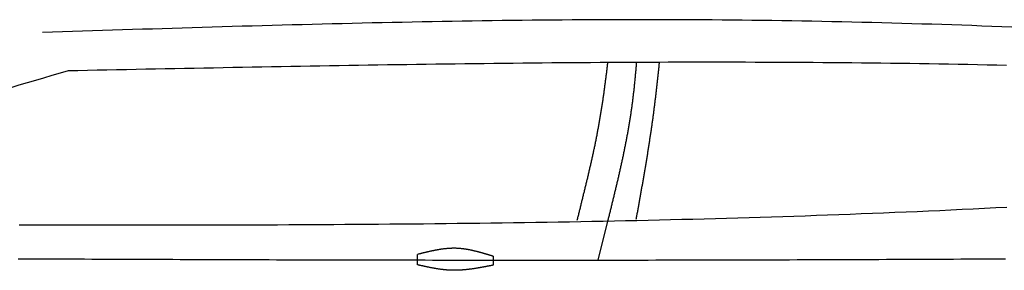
# Model space of a CAD drawing. Extents: x 715 to 7297, y -33 to 6010.
# Tile 73 of 90: x 2921 to 4337, y 3445 to 3806. Entities that reach past the tile are written whole.
import ezdxf

# ---------------------------------------------------------------- set-up
doc = ezdxf.new("R2010")
doc.units = 0
doc.layers.add('CAR', color=10, linetype='CONTINUOUS')

msp = doc.modelspace()

# ---------------------------------------------------------------- linework, layer by layer
at = {"layer": 'CAR'}
msp.add_line((3766.6188, 3515.3128), (3752.6316, 3459.5325), dxfattribs=at)
for points in [[(3493.2402, 3452.6974), (3493.2402, 3467.6767)], [(3601.7996, 3465.0533), (3601.7996, 3452.1171)]]:
    msp.add_lwpolyline(points, dxfattribs=at)
for points in [[(4348.05, 3794.83, 0), (4333.69, 3795.37, 0), (4319.32, 3795.9, 0), (4304.95, 3796.41, 0), (4290.58, 3796.92, 0), (4276.21, 3797.41, 0), (4261.84, 3797.89, 0), (4247.47, 3798.36, 0), (4233.1, 3798.81, 0), (4218.72, 3799.25, 0), (4204.35, 3799.68, 0), (4189.98, 3800.09, 0), (4175.61, 3800.49, 0), (4161.24, 3800.88, 0), (4146.87, 3801.25, 0), (4132.5, 3801.61, 0), (4118.13, 3801.95, 0), (4103.75, 3802.28, 0), (4089.38, 3802.59, 0), (4075.01, 3802.89, 0), (4060.64, 3803.17, 0), (4046.26, 3803.44, 0), (4031.89, 3803.69, 0), (4017.52, 3803.93, 0), (4003.14, 3804.15, 0), (3988.77, 3804.35, 0), (3974.39, 3804.54, 0), (3960.02, 3804.71, 0), (3945.65, 3804.86, 0), (3931.27, 3805, 0), (3916.9, 3805.12, 0), (3902.52, 3805.22, 0), (3888.15, 3805.31, 0), (3873.77, 3805.38, 0), (3859.39, 3805.43, 0), (3845.02, 3805.47, 0), (3830.64, 3805.49, 0), (3816.27, 3805.5, 0), (3801.89, 3805.49, 0), (3787.51, 3805.46, 0), (3773.14, 3805.42, 0), (3758.76, 3805.37, 0), (3744.38, 3805.3, 0), (3730, 3805.22, 0), (3715.63, 3805.12, 0), (3701.25, 3805.02, 0), (3686.87, 3804.89, 0), (3672.49, 3804.76, 0), (3658.11, 3804.61, 0), (3643.73, 3804.45, 0), (3629.36, 3804.28, 0), (3614.98, 3804.09, 0), (3600.6, 3803.9, 0), (3586.22, 3803.69, 0), (3571.84, 3803.47, 0), (3557.46, 3803.24, 0), (3543.08, 3803, 0), (3528.7, 3802.75, 0), (3514.32, 3802.49, 0), (3499.94, 3802.22, 0), (3485.56, 3801.94, 0), (3471.18, 3801.65, 0), (3456.8, 3801.35, 0), (3442.42, 3801.04, 0), (3428.04, 3800.73, 0), (3413.66, 3800.4, 0), (3399.28, 3800.07, 0), (3384.89, 3799.73, 0), (3370.51, 3799.38, 0), (3356.13, 3799.02, 0), (3341.75, 3798.66, 0), (3327.37, 3798.29, 0), (3312.99, 3797.91, 0), (3298.61, 3797.53, 0), (3284.22, 3797.14, 0), (3269.84, 3796.75, 0), (3255.46, 3796.35, 0), (3241.08, 3795.94, 0), (3226.7, 3795.53, 0), (3212.32, 3795.12, 0), (3197.93, 3794.7, 0), (3183.55, 3794.27, 0), (3169.17, 3793.84, 0), (3154.79, 3793.41, 0), (3140.4, 3792.98, 0), (3126.02, 3792.54, 0), (3111.64, 3792.09, 0), (3097.26, 3791.65, 0), (3082.87, 3791.2, 0), (3068.49, 3790.75, 0), (3054.11, 3790.3, 0), (3039.73, 3789.85, 0), (3025.34, 3789.39, 0), (3010.96, 3788.93, 0), (2996.58, 3788.48, 0), (2982.2, 3788.02, 0), (2967.81, 3787.56, 0), (2953.43, 3787.1, 0)], [(4340.54, 3739.65, 0), (4326.63, 3739.95, 0), (4312.72, 3740.24, 0), (4298.81, 3740.53, 0), (4284.9, 3740.8, 0), (4270.99, 3741.06, 0), (4257.08, 3741.31, 0), (4243.17, 3741.55, 0), (4229.26, 3741.78, 0), (4215.34, 3742, 0), (4201.43, 3742.21, 0), (4187.52, 3742.41, 0), (4173.61, 3742.59, 0), (4159.69, 3742.77, 0), (4145.78, 3742.93, 0), (4131.87, 3743.08, 0), (4117.96, 3743.23, 0), (4104.04, 3743.36, 0), (4090.13, 3743.48, 0), (4076.22, 3743.59, 0), (4062.3, 3743.7, 0), (4048.39, 3743.79, 0), (4034.48, 3743.87, 0), (4020.56, 3743.94, 0), (4006.65, 3744.01, 0), (3992.74, 3744.06, 0), (3978.82, 3744.11, 0), (3964.91, 3744.14, 0), (3950.99, 3744.17, 0), (3937.08, 3744.19, 0), (3923.17, 3744.2, 0), (3909.25, 3744.2, 0), (3895.34, 3744.2, 0), (3881.42, 3744.18, 0), (3867.51, 3744.16, 0), (3853.59, 3744.13, 0), (3839.68, 3744.09, 0), (3825.76, 3744.04, 0), (3811.85, 3743.99, 0), (3797.93, 3743.92, 0), (3784.01, 3743.85, 0), (3770.1, 3743.78, 0), (3756.18, 3743.69, 0), (3742.27, 3743.6, 0), (3728.35, 3743.51, 0), (3714.43, 3743.4, 0), (3700.52, 3743.29, 0), (3686.6, 3743.17, 0), (3672.69, 3743.05, 0), (3658.77, 3742.92, 0), (3644.85, 3742.78, 0), (3630.94, 3742.64, 0), (3617.02, 3742.49, 0), (3603.1, 3742.34, 0), (3589.19, 3742.18, 0), (3575.27, 3742.01, 0), (3561.35, 3741.84, 0), (3547.44, 3741.67, 0), (3533.52, 3741.49, 0), (3519.6, 3741.3, 0), (3505.69, 3741.11, 0), (3491.77, 3740.92, 0), (3477.85, 3740.72, 0), (3463.93, 3740.51, 0), (3450.02, 3740.31, 0), (3436.1, 3740.09, 0), (3422.18, 3739.88, 0), (3408.26, 3739.66, 0), (3394.35, 3739.43, 0), (3380.43, 3739.2, 0), (3366.51, 3738.97, 0), (3352.59, 3738.74, 0), (3338.67, 3738.5, 0), (3324.76, 3738.26, 0), (3310.84, 3738.01, 0), (3296.92, 3737.77, 0), (3283, 3737.51, 0), (3269.09, 3737.26, 0), (3255.17, 3737.01, 0), (3241.25, 3736.75, 0), (3227.33, 3736.49, 0), (3213.41, 3736.23, 0), (3199.49, 3735.96, 0), (3185.58, 3735.69, 0), (3171.66, 3735.43, 0), (3157.74, 3735.16, 0), (3143.82, 3734.89, 0), (3129.9, 3734.61, 0), (3115.99, 3734.34, 0), (3102.07, 3734.06, 0), (3088.15, 3733.79, 0), (3074.23, 3733.51, 0), (3060.31, 3733.23, 0), (3046.39, 3732.95, 0), (3032.48, 3732.67, 0), (3018.56, 3732.4, 0), (3004.64, 3732.12, 0), (2990.72, 3731.84, 0)], [(3766.6, 3743.55, 0), (3766.43, 3742.1, 0), (3766.25, 3740.65, 0), (3766.08, 3739.19, 0), (3765.91, 3737.74, 0), (3765.73, 3736.28, 0), (3765.56, 3734.83, 0), (3765.38, 3733.37, 0), (3765.21, 3731.92, 0), (3765.03, 3730.47, 0), (3764.85, 3729.01, 0), (3764.67, 3727.56, 0), (3764.49, 3726.1, 0), (3764.3, 3724.65, 0), (3764.12, 3723.19, 0), (3763.94, 3721.74, 0), (3763.75, 3720.28, 0), (3763.56, 3718.83, 0), (3763.38, 3717.37, 0), (3763.19, 3715.92, 0), (3763, 3714.46, 0), (3762.8, 3713.01, 0), (3762.61, 3711.56, 0), (3762.42, 3710.1, 0), (3762.22, 3708.65, 0), (3762.02, 3707.19, 0), (3761.83, 3705.74, 0), (3761.63, 3704.28, 0), (3761.43, 3702.83, 0), (3761.22, 3701.38, 0), (3761.02, 3699.92, 0), (3760.82, 3698.47, 0), (3760.61, 3697.01, 0), (3760.4, 3695.56, 0), (3760.19, 3694.11, 0), (3759.98, 3692.65, 0), (3759.77, 3691.2, 0), (3759.56, 3689.75, 0), (3759.34, 3688.29, 0), (3759.12, 3686.84, 0), (3758.91, 3685.39, 0), (3758.69, 3683.94, 0), (3758.46, 3682.49, 0), (3758.24, 3681.03, 0), (3758.02, 3679.58, 0), (3757.79, 3678.13, 0), (3757.56, 3676.68, 0), (3757.33, 3675.23, 0), (3757.1, 3673.78, 0), (3756.87, 3672.33, 0), (3756.63, 3670.88, 0), (3756.39, 3669.43, 0), (3756.15, 3667.98, 0), (3755.91, 3666.53, 0), (3755.67, 3665.08, 0), (3755.43, 3663.63, 0), (3755.18, 3662.18, 0), (3754.93, 3660.73, 0), (3754.68, 3659.28, 0), (3754.43, 3657.83, 0), (3754.18, 3656.39, 0), (3753.92, 3654.94, 0), (3753.66, 3653.49, 0), (3753.4, 3652.05, 0), (3753.14, 3650.6, 0), (3752.88, 3649.15, 0), (3752.61, 3647.71, 0), (3752.34, 3646.26, 0), (3752.07, 3644.82, 0), (3751.8, 3643.38, 0), (3751.53, 3641.93, 0), (3751.25, 3640.49, 0), (3750.97, 3639.04, 0), (3750.69, 3637.6, 0), (3750.41, 3636.16, 0), (3750.12, 3634.72, 0), (3749.84, 3633.28, 0), (3749.55, 3631.84, 0), (3749.26, 3630.4, 0), (3748.97, 3628.96, 0), (3748.67, 3627.52, 0), (3748.38, 3626.08, 0), (3748.08, 3624.64, 0), (3747.78, 3623.2, 0), (3747.48, 3621.77, 0), (3747.18, 3620.33, 0), (3746.88, 3618.89, 0), (3746.57, 3617.46, 0), (3746.26, 3616.02, 0), (3745.96, 3614.59, 0), (3745.65, 3613.16, 0), (3745.33, 3611.72, 0), (3745.02, 3610.29, 0), (3744.71, 3608.86, 0), (3744.39, 3607.43, 0), (3744.08, 3606, 0), (3743.76, 3604.57, 0), (3743.44, 3603.14, 0), (3743.12, 3601.71, 0), (3742.8, 3600.29, 0), (3742.47, 3598.86, 0), (3742.15, 3597.43, 0), (3741.82, 3596.01, 0), (3741.5, 3594.58, 0), (3741.17, 3593.16, 0), (3740.84, 3591.74, 0), (3740.51, 3590.32, 0), (3740.18, 3588.9, 0), (3739.85, 3587.48, 0), (3739.52, 3586.06, 0), (3739.19, 3584.64, 0), (3738.86, 3583.22, 0), (3738.52, 3581.81, 0), (3738.19, 3580.39, 0), (3737.85, 3578.98, 0), (3737.52, 3577.57, 0), (3737.18, 3576.15, 0), (3736.84, 3574.74, 0), (3736.5, 3573.33, 0), (3736.16, 3571.92, 0), (3735.83, 3570.51, 0), (3735.49, 3569.11, 0), (3735.15, 3567.7, 0), (3734.81, 3566.29, 0), (3734.46, 3564.89, 0), (3734.12, 3563.49, 0), (3733.78, 3562.09, 0), (3733.44, 3560.68, 0), (3733.1, 3559.29, 0), (3732.76, 3557.89, 0), (3732.41, 3556.49, 0), (3732.07, 3555.09, 0), (3731.73, 3553.7, 0), (3731.39, 3552.3, 0), (3731.04, 3550.91, 0), (3730.7, 3549.52, 0), (3730.36, 3548.13, 0), (3730.02, 3546.74, 0), (3729.67, 3545.35, 0), (3729.33, 3543.97, 0), (3728.99, 3542.58, 0), (3728.65, 3541.2, 0), (3728.3, 3539.81, 0), (3727.96, 3538.43, 0), (3727.62, 3537.05, 0), (3727.28, 3535.67, 0), (3726.94, 3534.3, 0), (3726.6, 3532.92, 0), (3726.26, 3531.54, 0), (3725.92, 3530.17, 0), (3725.58, 3528.8, 0), (3725.24, 3527.43, 0), (3724.9, 3526.06, 0), (3724.57, 3524.69, 0), (3724.23, 3523.33, 0), (3723.89, 3521.96, 0), (3723.56, 3520.6, 0), (3723.22, 3519.24, 0), (3722.89, 3517.88, 0), (3722.55, 3516.52, 0)], [(3808.04, 3743.97, 0), (3807.92, 3742.51, 0), (3807.8, 3741.05, 0), (3807.68, 3739.59, 0), (3807.56, 3738.13, 0), (3807.43, 3736.67, 0), (3807.31, 3735.22, 0), (3807.18, 3733.76, 0), (3807.05, 3732.3, 0), (3806.92, 3730.84, 0), (3806.79, 3729.38, 0), (3806.66, 3727.93, 0), (3806.53, 3726.47, 0), (3806.39, 3725.01, 0), (3806.26, 3723.55, 0), (3806.12, 3722.1, 0), (3805.98, 3720.64, 0), (3805.84, 3719.18, 0), (3805.69, 3717.73, 0), (3805.55, 3716.27, 0), (3805.4, 3714.82, 0), (3805.25, 3713.36, 0), (3805.1, 3711.91, 0), (3804.95, 3710.45, 0), (3804.79, 3709, 0), (3804.64, 3707.55, 0), (3804.48, 3706.09, 0), (3804.32, 3704.64, 0), (3804.16, 3703.19, 0), (3803.99, 3701.73, 0), (3803.83, 3700.28, 0), (3803.66, 3698.83, 0), (3803.49, 3697.38, 0), (3803.32, 3695.92, 0), (3803.15, 3694.47, 0), (3802.97, 3693.02, 0), (3802.79, 3691.57, 0), (3802.61, 3690.12, 0), (3802.43, 3688.67, 0), (3802.24, 3687.22, 0), (3802.05, 3685.77, 0), (3801.87, 3684.32, 0), (3801.67, 3682.88, 0), (3801.48, 3681.43, 0), (3801.28, 3679.98, 0), (3801.08, 3678.53, 0), (3800.88, 3677.09, 0), (3800.68, 3675.64, 0), (3800.47, 3674.19, 0), (3800.26, 3672.75, 0), (3800.05, 3671.3, 0), (3799.84, 3669.86, 0), (3799.62, 3668.41, 0), (3799.4, 3666.97, 0), (3799.18, 3665.52, 0), (3798.95, 3664.08, 0), (3798.73, 3662.64, 0), (3798.5, 3661.19, 0), (3798.27, 3659.75, 0), (3798.03, 3658.31, 0), (3797.8, 3656.87, 0), (3797.56, 3655.43, 0), (3797.32, 3653.98, 0), (3797.07, 3652.54, 0), (3796.83, 3651.1, 0), (3796.58, 3649.66, 0), (3796.33, 3648.22, 0), (3796.08, 3646.78, 0), (3795.82, 3645.35, 0), (3795.56, 3643.91, 0), (3795.31, 3642.47, 0), (3795.05, 3641.03, 0), (3794.78, 3639.59, 0), (3794.52, 3638.16, 0), (3794.25, 3636.72, 0), (3793.98, 3635.28, 0), (3793.71, 3633.85, 0), (3793.44, 3632.41, 0), (3793.16, 3630.97, 0), (3792.89, 3629.54, 0), (3792.61, 3628.1, 0), (3792.33, 3626.67, 0), (3792.04, 3625.23, 0), (3791.76, 3623.8, 0), (3791.47, 3622.36, 0), (3791.18, 3620.93, 0), (3790.9, 3619.5, 0), (3790.6, 3618.06, 0), (3790.31, 3616.63, 0), (3790.02, 3615.2, 0), (3789.72, 3613.76, 0), (3789.42, 3612.33, 0), (3789.12, 3610.9, 0), (3788.82, 3609.47, 0), (3788.52, 3608.04, 0), (3788.21, 3606.6, 0), (3787.91, 3605.17, 0), (3787.6, 3603.74, 0), (3787.29, 3602.31, 0), (3786.98, 3600.88, 0), (3786.67, 3599.45, 0), (3786.36, 3598.02, 0), (3786.04, 3596.59, 0), (3785.73, 3595.16, 0), (3785.41, 3593.73, 0), (3785.09, 3592.3, 0), (3784.77, 3590.87, 0), (3784.45, 3589.44, 0), (3784.13, 3588.02, 0), (3783.8, 3586.59, 0), (3783.48, 3585.16, 0), (3783.15, 3583.73, 0), (3782.83, 3582.3, 0), (3782.5, 3580.87, 0), (3782.17, 3579.45, 0), (3781.84, 3578.02, 0), (3781.51, 3576.59, 0), (3781.18, 3575.16, 0), (3780.84, 3573.74, 0), (3780.51, 3572.31, 0), (3780.17, 3570.88, 0), (3779.84, 3569.46, 0), (3779.5, 3568.03, 0), (3779.16, 3566.6, 0), (3778.82, 3565.18, 0), (3778.49, 3563.75, 0), (3778.15, 3562.33, 0), (3777.8, 3560.9, 0), (3777.46, 3559.47, 0), (3777.12, 3558.05, 0), (3776.78, 3556.62, 0), (3776.43, 3555.2, 0), (3776.09, 3553.77, 0), (3775.74, 3552.35, 0), (3775.4, 3550.92, 0), (3775.05, 3549.5, 0), (3774.7, 3548.07, 0), (3774.36, 3546.65, 0), (3774.01, 3545.22, 0), (3773.66, 3543.8, 0), (3773.31, 3542.37, 0), (3772.96, 3540.95, 0), (3772.61, 3539.52, 0), (3772.26, 3538.1, 0), (3771.91, 3536.67, 0), (3771.56, 3535.25, 0), (3771.21, 3533.83, 0), (3770.85, 3532.4, 0), (3770.5, 3530.98, 0), (3770.15, 3529.55, 0), (3769.8, 3528.13, 0), (3769.45, 3526.7, 0), (3769.09, 3525.28, 0), (3768.74, 3523.86, 0), (3768.39, 3522.43, 0), (3768.03, 3521.01, 0), (3767.68, 3519.58, 0), (3767.33, 3518.16, 0), (3766.97, 3516.74, 0), (3766.62, 3515.31, 0)], [(3840.87, 3743.98, 0), (3840.72, 3742.54, 0), (3840.58, 3741.1, 0), (3840.43, 3739.67, 0), (3840.28, 3738.23, 0), (3840.13, 3736.79, 0), (3839.98, 3735.35, 0), (3839.83, 3733.92, 0), (3839.68, 3732.48, 0), (3839.53, 3731.04, 0), (3839.38, 3729.6, 0), (3839.23, 3728.17, 0), (3839.07, 3726.73, 0), (3838.92, 3725.29, 0), (3838.77, 3723.85, 0), (3838.61, 3722.41, 0), (3838.45, 3720.98, 0), (3838.3, 3719.54, 0), (3838.14, 3718.1, 0), (3837.98, 3716.66, 0), (3837.82, 3715.22, 0), (3837.66, 3713.79, 0), (3837.5, 3712.35, 0), (3837.34, 3710.91, 0), (3837.18, 3709.47, 0), (3837.02, 3708.03, 0), (3836.85, 3706.59, 0), (3836.69, 3705.16, 0), (3836.52, 3703.72, 0), (3836.36, 3702.28, 0), (3836.19, 3700.84, 0), (3836.02, 3699.4, 0), (3835.85, 3697.96, 0), (3835.68, 3696.53, 0), (3835.51, 3695.09, 0), (3835.34, 3693.65, 0), (3835.17, 3692.21, 0), (3834.99, 3690.77, 0), (3834.82, 3689.34, 0), (3834.64, 3687.9, 0), (3834.47, 3686.46, 0), (3834.29, 3685.02, 0), (3834.11, 3683.58, 0), (3833.93, 3682.15, 0), (3833.75, 3680.71, 0), (3833.57, 3679.27, 0), (3833.39, 3677.83, 0), (3833.21, 3676.4, 0), (3833.02, 3674.96, 0), (3832.83, 3673.52, 0), (3832.65, 3672.09, 0), (3832.46, 3670.65, 0), (3832.27, 3669.21, 0), (3832.08, 3667.78, 0), (3831.89, 3666.34, 0), (3831.7, 3664.9, 0), (3831.5, 3663.47, 0), (3831.31, 3662.03, 0), (3831.11, 3660.6, 0), (3830.92, 3659.16, 0), (3830.72, 3657.73, 0), (3830.52, 3656.29, 0), (3830.32, 3654.85, 0), (3830.12, 3653.42, 0), (3829.91, 3651.99, 0), (3829.71, 3650.55, 0), (3829.5, 3649.12, 0), (3829.3, 3647.68, 0), (3829.09, 3646.25, 0), (3828.88, 3644.81, 0), (3828.67, 3643.38, 0), (3828.46, 3641.95, 0), (3828.25, 3640.52, 0), (3828.04, 3639.08, 0), (3827.82, 3637.65, 0), (3827.61, 3636.22, 0), (3827.39, 3634.79, 0), (3827.17, 3633.36, 0), (3826.96, 3631.93, 0), (3826.74, 3630.49, 0), (3826.52, 3629.06, 0), (3826.3, 3627.63, 0), (3826.08, 3626.2, 0), (3825.85, 3624.78, 0), (3825.63, 3623.35, 0), (3825.41, 3621.92, 0), (3825.18, 3620.49, 0), (3824.96, 3619.06, 0), (3824.73, 3617.64, 0), (3824.5, 3616.21, 0), (3824.28, 3614.78, 0), (3824.05, 3613.36, 0), (3823.82, 3611.93, 0), (3823.59, 3610.51, 0), (3823.36, 3609.08, 0), (3823.12, 3607.66, 0), (3822.89, 3606.23, 0), (3822.66, 3604.81, 0), (3822.42, 3603.39, 0), (3822.19, 3601.97, 0), (3821.95, 3600.54, 0), (3821.72, 3599.12, 0), (3821.48, 3597.7, 0), (3821.25, 3596.28, 0), (3821.01, 3594.86, 0), (3820.77, 3593.44, 0), (3820.53, 3592.03, 0), (3820.29, 3590.61, 0), (3820.05, 3589.19, 0), (3819.81, 3587.78, 0), (3819.57, 3586.36, 0), (3819.33, 3584.94, 0), (3819.09, 3583.53, 0), (3818.84, 3582.12, 0), (3818.6, 3580.7, 0), (3818.36, 3579.29, 0), (3818.11, 3577.88, 0), (3817.87, 3576.47, 0), (3817.63, 3575.06, 0), (3817.38, 3573.65, 0), (3817.14, 3572.24, 0), (3816.89, 3570.83, 0), (3816.64, 3569.42, 0), (3816.4, 3568.01, 0), (3816.15, 3566.61, 0), (3815.91, 3565.2, 0), (3815.66, 3563.8, 0), (3815.41, 3562.39, 0), (3815.16, 3560.99, 0), (3814.92, 3559.59, 0), (3814.67, 3558.19, 0), (3814.42, 3556.79, 0), (3814.17, 3555.39, 0), (3813.92, 3553.99, 0), (3813.67, 3552.59, 0), (3813.42, 3551.19, 0), (3813.17, 3549.79, 0), (3812.93, 3548.4, 0), (3812.68, 3547, 0), (3812.43, 3545.61, 0), (3812.18, 3544.22, 0), (3811.93, 3542.82, 0), (3811.68, 3541.43, 0), (3811.43, 3540.04, 0), (3811.18, 3538.65, 0), (3810.93, 3537.26, 0), (3810.68, 3535.88, 0), (3810.43, 3534.49, 0), (3810.18, 3533.1, 0), (3809.93, 3531.72, 0), (3809.68, 3530.34, 0), (3809.43, 3528.95, 0), (3809.18, 3527.57, 0), (3808.93, 3526.19, 0), (3808.68, 3524.81, 0), (3808.43, 3523.43, 0), (3808.18, 3522.05, 0), (3807.93, 3520.68, 0), (3807.68, 3519.3, 0), (3807.44, 3517.93, 0)], [(4341.21, 3535.29, 0), (4325.09, 3534.46, 0), (4308.96, 3533.65, 0), (4292.84, 3532.86, 0), (4276.72, 3532.09, 0), (4260.6, 3531.33, 0), (4244.47, 3530.58, 0), (4228.35, 3529.86, 0), (4212.22, 3529.15, 0), (4196.09, 3528.46, 0), (4179.96, 3527.78, 0), (4163.83, 3527.12, 0), (4147.7, 3526.47, 0), (4131.57, 3525.84, 0), (4115.44, 3525.23, 0), (4099.31, 3524.63, 0), (4083.18, 3524.04, 0), (4067.04, 3523.47, 0), (4050.91, 3522.91, 0), (4034.77, 3522.37, 0), (4018.63, 3521.84, 0), (4002.5, 3521.33, 0), (3986.36, 3520.83, 0), (3970.22, 3520.34, 0), (3954.08, 3519.87, 0), (3937.94, 3519.41, 0), (3921.8, 3518.97, 0), (3905.65, 3518.53, 0), (3889.51, 3518.11, 0), (3873.37, 3517.7, 0), (3857.22, 3517.31, 0), (3841.08, 3516.93, 0), (3824.93, 3516.55, 0), (3808.79, 3516.2, 0), (3792.64, 3515.85, 0), (3776.49, 3515.51, 0), (3760.35, 3515.19, 0), (3744.2, 3514.88, 0), (3728.05, 3514.57, 0), (3711.9, 3514.28, 0), (3695.75, 3514, 0), (3679.6, 3513.73, 0), (3663.44, 3513.47, 0), (3647.29, 3513.22, 0), (3631.14, 3512.98, 0), (3614.99, 3512.76, 0), (3598.83, 3512.54, 0), (3582.68, 3512.33, 0), (3566.52, 3512.12, 0), (3550.37, 3511.93, 0), (3534.21, 3511.75, 0), (3518.05, 3511.58, 0), (3501.9, 3511.41, 0), (3485.74, 3511.25, 0), (3469.58, 3511.11, 0), (3453.42, 3510.97, 0), (3437.26, 3510.83, 0), (3421.1, 3510.71, 0), (3404.94, 3510.59, 0), (3388.78, 3510.48, 0), (3372.62, 3510.38, 0), (3356.46, 3510.29, 0), (3340.3, 3510.2, 0), (3324.14, 3510.12, 0), (3307.98, 3510.04, 0), (3291.82, 3509.97, 0), (3275.65, 3509.91, 0), (3259.49, 3509.85, 0), (3243.33, 3509.8, 0), (3227.16, 3509.76, 0), (3211, 3509.72, 0), (3194.83, 3509.69, 0), (3178.67, 3509.66, 0), (3162.5, 3509.64, 0), (3146.34, 3509.62, 0), (3130.17, 3509.6, 0), (3114.01, 3509.59, 0), (3097.84, 3509.59, 0), (3081.68, 3509.59, 0), (3065.51, 3509.59, 0), (3049.34, 3509.6, 0), (3033.18, 3509.61, 0), (3017.01, 3509.62, 0), (3000.84, 3509.64, 0), (2984.67, 3509.66, 0), (2968.51, 3509.68, 0), (2952.34, 3509.71, 0), (2936.17, 3509.74, 0), (2920, 3509.77, 0)], [(3601.8, 3465.05, 0), (3601.12, 3465.26, 0), (3600.44, 3465.47, 0), (3599.77, 3465.68, 0), (3599.09, 3465.88, 0), (3598.41, 3466.09, 0), (3597.73, 3466.3, 0), (3597.06, 3466.5, 0), (3596.38, 3466.71, 0), (3595.7, 3466.92, 0), (3595.02, 3467.12, 0), (3594.35, 3467.32, 0), (3593.67, 3467.53, 0), (3592.99, 3467.73, 0), (3592.31, 3467.93, 0), (3591.64, 3468.14, 0), (3590.96, 3468.34, 0), (3590.28, 3468.53, 0), (3589.6, 3468.73, 0), (3588.92, 3468.93, 0), (3588.25, 3469.13, 0), (3587.57, 3469.32, 0), (3586.89, 3469.52, 0), (3586.21, 3469.71, 0), (3585.53, 3469.9, 0), (3584.86, 3470.09, 0), (3584.18, 3470.28, 0), (3583.5, 3470.46, 0), (3582.82, 3470.65, 0), (3582.14, 3470.83, 0), (3581.47, 3471.01, 0), (3580.79, 3471.19, 0), (3580.11, 3471.37, 0), (3579.43, 3471.54, 0), (3578.75, 3471.72, 0), (3578.07, 3471.89, 0), (3577.39, 3472.06, 0), (3576.72, 3472.22, 0), (3576.04, 3472.39, 0), (3575.36, 3472.55, 0), (3574.68, 3472.71, 0), (3574, 3472.87, 0), (3573.32, 3473.02, 0), (3572.64, 3473.18, 0), (3571.96, 3473.33, 0), (3571.28, 3473.47, 0), (3570.61, 3473.62, 0), (3569.93, 3473.76, 0), (3569.25, 3473.9, 0), (3568.57, 3474.03, 0), (3567.89, 3474.17, 0), (3567.21, 3474.3, 0), (3566.53, 3474.42, 0), (3565.85, 3474.55, 0), (3565.17, 3474.67, 0), (3564.49, 3474.78, 0), (3563.81, 3474.9, 0), (3563.13, 3475.01, 0), (3562.45, 3475.11, 0), (3561.77, 3475.22, 0), (3561.09, 3475.31, 0), (3560.41, 3475.41, 0), (3559.72, 3475.5, 0), (3559.04, 3475.59, 0), (3558.36, 3475.68, 0), (3557.68, 3475.76, 0), (3557, 3475.83, 0), (3556.32, 3475.9, 0), (3555.64, 3475.97, 0), (3554.96, 3476.04, 0), (3554.28, 3476.1, 0), (3553.59, 3476.15, 0), (3552.91, 3476.2, 0), (3552.23, 3476.25, 0), (3551.55, 3476.29, 0), (3550.87, 3476.33, 0), (3550.18, 3476.36, 0), (3549.5, 3476.39, 0), (3548.82, 3476.42, 0), (3548.14, 3476.44, 0), (3547.45, 3476.45, 0), (3546.77, 3476.46, 0), (3546.09, 3476.47, 0), (3545.4, 3476.47, 0), (3544.72, 3476.46, 0), (3544.04, 3476.45, 0), (3543.35, 3476.44, 0), (3542.67, 3476.42, 0), (3541.99, 3476.4, 0), (3541.3, 3476.38, 0), (3540.62, 3476.35, 0), (3539.93, 3476.31, 0), (3539.25, 3476.28, 0), (3538.57, 3476.23, 0), (3537.88, 3476.19, 0), (3537.2, 3476.14, 0), (3536.51, 3476.09, 0), (3535.83, 3476.03, 0), (3535.14, 3475.97, 0), (3534.46, 3475.9, 0), (3533.77, 3475.84, 0), (3533.09, 3475.77, 0), (3532.4, 3475.69, 0), (3531.72, 3475.61, 0), (3531.03, 3475.53, 0), (3530.35, 3475.45, 0), (3529.66, 3475.36, 0), (3528.97, 3475.27, 0), (3528.29, 3475.17, 0), (3527.6, 3475.08, 0), (3526.92, 3474.98, 0), (3526.23, 3474.87, 0), (3525.54, 3474.77, 0), (3524.86, 3474.66, 0), (3524.17, 3474.55, 0), (3523.49, 3474.43, 0), (3522.8, 3474.32, 0), (3522.11, 3474.2, 0), (3521.43, 3474.08, 0), (3520.74, 3473.95, 0), (3520.05, 3473.82, 0), (3519.37, 3473.7, 0), (3518.68, 3473.57, 0), (3517.99, 3473.43, 0), (3517.31, 3473.3, 0), (3516.62, 3473.16, 0), (3515.93, 3473.02, 0), (3515.24, 3472.88, 0), (3514.56, 3472.74, 0), (3513.87, 3472.59, 0), (3513.18, 3472.44, 0), (3512.5, 3472.29, 0), (3511.81, 3472.14, 0), (3511.12, 3471.99, 0), (3510.43, 3471.84, 0), (3509.75, 3471.68, 0), (3509.06, 3471.53, 0), (3508.37, 3471.37, 0), (3507.68, 3471.21, 0), (3507, 3471.05, 0), (3506.31, 3470.89, 0), (3505.62, 3470.73, 0), (3504.93, 3470.56, 0), (3504.25, 3470.4, 0), (3503.56, 3470.23, 0), (3502.87, 3470.07, 0), (3502.18, 3469.9, 0), (3501.49, 3469.73, 0), (3500.81, 3469.56, 0), (3500.12, 3469.39, 0), (3499.43, 3469.22, 0), (3498.74, 3469.05, 0), (3498.06, 3468.88, 0), (3497.37, 3468.71, 0), (3496.68, 3468.54, 0), (3495.99, 3468.37, 0), (3495.3, 3468.19, 0), (3494.62, 3468.02, 0), (3493.93, 3467.85, 0), (3493.24, 3467.68, 0)], [(2918.68, 3461.53, 0), (2929.24, 3461.48, 0), (2939.81, 3461.43, 0), (2950.39, 3461.38, 0), (2960.97, 3461.33, 0), (2971.55, 3461.28, 0), (2982.13, 3461.23, 0), (2992.72, 3461.19, 0), (3003.31, 3461.14, 0), (3013.9, 3461.1, 0), (3024.5, 3461.05, 0), (3035.1, 3461.01, 0), (3045.7, 3460.96, 0), (3056.31, 3460.92, 0), (3066.92, 3460.87, 0), (3077.53, 3460.83, 0), (3088.15, 3460.79, 0), (3098.77, 3460.75, 0), (3109.39, 3460.7, 0), (3120.01, 3460.66, 0), (3130.64, 3460.62, 0), (3141.27, 3460.58, 0), (3151.9, 3460.54, 0), (3162.53, 3460.5, 0), (3173.17, 3460.47, 0), (3183.81, 3460.43, 0), (3194.45, 3460.39, 0), (3205.1, 3460.36, 0), (3215.74, 3460.32, 0), (3226.39, 3460.29, 0), (3237.04, 3460.25, 0), (3247.7, 3460.22, 0), (3258.35, 3460.18, 0), (3269.01, 3460.15, 0), (3279.67, 3460.12, 0), (3290.33, 3460.09, 0), (3301, 3460.06, 0), (3311.66, 3460.03, 0), (3322.33, 3460, 0), (3333, 3459.97, 0), (3343.67, 3459.94, 0), (3354.35, 3459.92, 0), (3365.02, 3459.89, 0), (3375.7, 3459.87, 0), (3386.38, 3459.84, 0), (3397.06, 3459.82, 0), (3407.74, 3459.8, 0), (3418.43, 3459.77, 0), (3429.11, 3459.75, 0), (3439.8, 3459.73, 0), (3450.49, 3459.71, 0), (3461.17, 3459.69, 0), (3471.86, 3459.68, 0), (3482.56, 3459.66, 0), (3493.25, 3459.64, 0), (3503.94, 3459.63, 0), (3514.64, 3459.61, 0), (3525.34, 3459.6, 0), (3536.03, 3459.59, 0), (3546.73, 3459.57, 0), (3557.43, 3459.56, 0), (3568.13, 3459.55, 0), (3578.83, 3459.54, 0), (3589.53, 3459.54, 0), (3600.24, 3459.53, 0), (3610.94, 3459.52, 0), (3621.65, 3459.52, 0), (3632.35, 3459.51, 0), (3643.06, 3459.51, 0), (3653.76, 3459.51, 0), (3664.47, 3459.5, 0), (3675.18, 3459.5, 0), (3685.88, 3459.51, 0), (3696.59, 3459.51, 0), (3707.3, 3459.51, 0), (3718.01, 3459.51, 0), (3728.72, 3459.52, 0), (3739.42, 3459.52, 0), (3750.13, 3459.53, 0), (3760.84, 3459.54, 0), (3771.55, 3459.55, 0), (3782.26, 3459.56, 0), (3792.97, 3459.57, 0), (3803.68, 3459.58, 0), (3814.39, 3459.6, 0), (3825.1, 3459.61, 0), (3835.81, 3459.63, 0), (3846.52, 3459.64, 0), (3857.23, 3459.66, 0), (3867.94, 3459.68, 0), (3878.64, 3459.7, 0), (3889.35, 3459.72, 0), (3900.06, 3459.74, 0), (3910.77, 3459.76, 0), (3921.48, 3459.79, 0), (3932.19, 3459.81, 0), (3942.9, 3459.84, 0), (3953.61, 3459.86, 0), (3964.32, 3459.89, 0), (3975.03, 3459.92, 0), (3985.74, 3459.95, 0), (3996.45, 3459.98, 0), (4007.16, 3460.01, 0), (4017.86, 3460.04, 0), (4028.57, 3460.08, 0), (4039.28, 3460.11, 0), (4049.99, 3460.15, 0), (4060.7, 3460.18, 0), (4071.41, 3460.22, 0), (4082.12, 3460.26, 0), (4092.83, 3460.29, 0), (4103.54, 3460.33, 0), (4114.25, 3460.37, 0), (4124.96, 3460.41, 0), (4135.67, 3460.46, 0), (4146.37, 3460.5, 0), (4157.08, 3460.54, 0), (4167.79, 3460.59, 0), (4178.5, 3460.63, 0), (4189.21, 3460.68, 0), (4199.92, 3460.72, 0), (4210.63, 3460.77, 0), (4221.34, 3460.82, 0), (4232.05, 3460.87, 0), (4242.76, 3460.92, 0), (4253.47, 3460.96, 0), (4264.18, 3461.02, 0), (4274.89, 3461.07, 0), (4285.59, 3461.12, 0), (4296.3, 3461.17, 0), (4307.01, 3461.23, 0), (4317.72, 3461.28, 0), (4328.43, 3461.33, 0), (4339.14, 3461.39, 0)], [(3601.8, 3452.12, 0), (3601.11, 3451.98, 0), (3600.43, 3451.85, 0), (3599.74, 3451.71, 0), (3599.06, 3451.58, 0), (3598.37, 3451.44, 0), (3597.68, 3451.31, 0), (3597, 3451.17, 0), (3596.31, 3451.04, 0), (3595.63, 3450.9, 0), (3594.94, 3450.77, 0), (3594.25, 3450.64, 0), (3593.57, 3450.51, 0), (3592.88, 3450.37, 0), (3592.2, 3450.24, 0), (3591.51, 3450.11, 0), (3590.82, 3449.98, 0), (3590.14, 3449.85, 0), (3589.45, 3449.72, 0), (3588.77, 3449.59, 0), (3588.08, 3449.47, 0), (3587.4, 3449.34, 0), (3586.71, 3449.21, 0), (3586.02, 3449.09, 0), (3585.34, 3448.96, 0), (3584.65, 3448.84, 0), (3583.97, 3448.72, 0), (3583.28, 3448.6, 0), (3582.6, 3448.48, 0), (3581.91, 3448.36, 0), (3581.22, 3448.24, 0), (3580.54, 3448.13, 0), (3579.85, 3448.01, 0), (3579.17, 3447.9, 0), (3578.48, 3447.78, 0), (3577.8, 3447.67, 0), (3577.11, 3447.56, 0), (3576.43, 3447.46, 0), (3575.74, 3447.35, 0), (3575.06, 3447.24, 0), (3574.37, 3447.14, 0), (3573.69, 3447.04, 0), (3573, 3446.94, 0), (3572.32, 3446.84, 0), (3571.63, 3446.74, 0), (3570.94, 3446.65, 0), (3570.26, 3446.56, 0), (3569.57, 3446.46, 0), (3568.89, 3446.37, 0), (3568.21, 3446.29, 0), (3567.52, 3446.2, 0), (3566.84, 3446.12, 0), (3566.15, 3446.04, 0), (3565.47, 3445.96, 0), (3564.78, 3445.88, 0), (3564.1, 3445.81, 0), (3563.41, 3445.73, 0), (3562.73, 3445.66, 0), (3562.04, 3445.6, 0), (3561.36, 3445.53, 0), (3560.67, 3445.47, 0), (3559.99, 3445.41, 0), (3559.31, 3445.35, 0), (3558.62, 3445.29, 0), (3557.94, 3445.24, 0), (3557.25, 3445.19, 0), (3556.57, 3445.14, 0), (3555.89, 3445.1, 0), (3555.2, 3445.05, 0), (3554.52, 3445.01, 0), (3553.83, 3444.98, 0), (3553.15, 3444.94, 0), (3552.47, 3444.91, 0), (3551.78, 3444.88, 0), (3551.1, 3444.86, 0), (3550.42, 3444.84, 0), (3549.73, 3444.82, 0), (3549.05, 3444.8, 0), (3548.37, 3444.79, 0), (3547.68, 3444.78, 0), (3547, 3444.77, 0), (3546.32, 3444.77, 0), (3545.64, 3444.77, 0), (3544.95, 3444.77, 0), (3544.27, 3444.78, 0), (3543.59, 3444.79, 0), (3542.91, 3444.8, 0), (3542.22, 3444.82, 0), (3541.54, 3444.84, 0), (3540.86, 3444.87, 0), (3540.18, 3444.89, 0), (3539.49, 3444.93, 0), (3538.81, 3444.96, 0), (3538.13, 3445, 0), (3537.45, 3445.04, 0), (3536.77, 3445.09, 0), (3536.08, 3445.14, 0), (3535.4, 3445.19, 0), (3534.72, 3445.24, 0), (3534.04, 3445.3, 0), (3533.36, 3445.36, 0), (3532.68, 3445.43, 0), (3532, 3445.5, 0), (3531.31, 3445.57, 0), (3530.63, 3445.64, 0), (3529.95, 3445.72, 0), (3529.27, 3445.8, 0), (3528.59, 3445.88, 0), (3527.91, 3445.97, 0), (3527.23, 3446.05, 0), (3526.55, 3446.14, 0), (3525.87, 3446.24, 0), (3525.19, 3446.33, 0), (3524.51, 3446.43, 0), (3523.83, 3446.53, 0), (3523.15, 3446.63, 0), (3522.46, 3446.74, 0), (3521.78, 3446.85, 0), (3521.1, 3446.96, 0), (3520.42, 3447.07, 0), (3519.74, 3447.18, 0), (3519.06, 3447.3, 0), (3518.38, 3447.42, 0), (3517.7, 3447.53, 0), (3517.02, 3447.66, 0), (3516.34, 3447.78, 0), (3515.66, 3447.91, 0), (3514.98, 3448.03, 0), (3514.3, 3448.16, 0), (3513.62, 3448.29, 0), (3512.94, 3448.42, 0), (3512.26, 3448.56, 0), (3511.58, 3448.69, 0), (3510.9, 3448.83, 0), (3510.23, 3448.97, 0), (3509.55, 3449.1, 0), (3508.87, 3449.24, 0), (3508.19, 3449.39, 0), (3507.51, 3449.53, 0), (3506.83, 3449.67, 0), (3506.15, 3449.82, 0), (3505.47, 3449.96, 0), (3504.79, 3450.11, 0), (3504.11, 3450.26, 0), (3503.43, 3450.41, 0), (3502.75, 3450.56, 0), (3502.07, 3450.7, 0), (3501.39, 3450.86, 0), (3500.71, 3451.01, 0), (3500.03, 3451.16, 0), (3499.35, 3451.31, 0), (3498.67, 3451.46, 0), (3498, 3451.62, 0), (3497.32, 3451.77, 0), (3496.64, 3451.92, 0), (3495.96, 3452.08, 0), (3495.28, 3452.23, 0), (3494.6, 3452.39, 0), (3493.92, 3452.54, 0), (3493.24, 3452.7, 0)]]:
    msp.add_polyline3d(points, dxfattribs=at)
msp.add_arc((4693.2199, -2226.9281), 6197.2071, 105.94535178, 109.59621581, dxfattribs=at)

doc.saveas('drawing.dxf')
